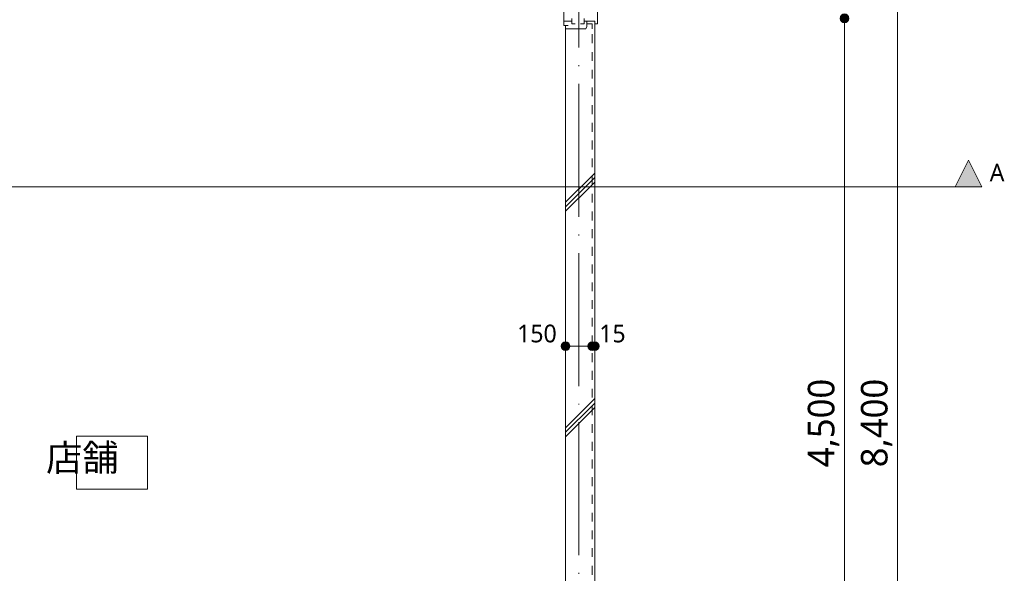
# Model space of a CAD drawing. Header units: millimetres. Extents: x 0 to 841, y 0 to 1188.
# Tile 50 of 98: x 266 to 377, y 993 to 1056. Entities that reach past the tile are written whole.
import ezdxf
from ezdxf.xclip import XClip

# ---------------------------------------------------------------- set-up
doc = ezdxf.new("R2010")
doc.units = ezdxf.units.MM
doc.header["$MEASUREMENT"] = 0
doc.header["$XCLIPFRAME"] = 0
for name, pattern in [('Wipeout_Contour', [1000, 0, -1000]), ('通り芯', [19, 15, -2, 0, -2]), ('ＪＷ点線１', [2, 1, -1])]:
    doc.linetypes.add(name, pattern=pattern)
for name, color, linetype, lineweight in [('Archicad窓_ペン_番号__23', 7, 'Continuous', 15), ('壁-躯体_ペン_番号__141', 7, 'Continuous', 15), ('壁-躯体_ペン_番号__41', 7, 'Continuous', 13), ('室名.★_ペン_番号__46', 7, 'Continuous', 13), ('寸法_ペン_番号__45', 7, 'Continuous', 13), ('寸法_ペン_番号__46', 7, 'Continuous', 13), ('断面図_ペン_番号__25', 7, 'Continuous', 15), ('断面図_ペン_番号__46', 7, 'Continuous', 13), ('通り芯_ペン_番号__139', 8, 'Continuous', 5)]:
    doc.layers.add(name, color=color, linetype=linetype, lineweight=lineweight)
for name, color, linetype, lineweight, true_color in [('Archicad窓_ペン_番号__63', 251, 'Continuous', 5, 0x6a6a6a), ('壁-躯体_ペン_番号__169', 253, 'Continuous', 5, 0xaaaaaa), ('室名.★_ペン_番号__85', 251, 'Continuous', 5, 0x6a6a6a), ('寸法_ペン_番号__85', 251, 'Continuous', 5, 0x6a6a6a), ('断面図_ペン_番号__85', 251, 'Continuous', 5, 0x6a6a6a)]:
    doc.layers.add(name, color=color, linetype=linetype, lineweight=lineweight, true_color=true_color)
for name, color, linetype in [('壁-躯体', 7, 'Continuous'), ('室名.★', 7, 'Continuous'), ('寸法', 7, 'Continuous'), ('断面図', 7, 'Continuous')]:
    doc.layers.add(name, color=color, linetype=linetype)
doc.styles.add('GENERATED_STYLE_1', font='meiryo.ttc')
pattern_1 = [(45, (93.15, 926.959), (-12.7279, 12.7279), []), (45, (92.896, 927.213), (-12.7279, 12.7279), []), (45, (92.642, 927.468), (-12.7279, 12.7279), [])]

# ---------------------------------------------------------------- blocks, each defined once
blk = doc.blocks.new('図面_5_5', base_point=(203.15, 1001.92))
at = {"layer": '寸法', "linetype": 'Continuous', "lineweight": 0, "true_color": 0x000000}
blk.add_hatch(color=18, dxfattribs=at).paths.add_polyline_path([(358.65, 1055.96), (358.69, 1055.77), (358.8, 1055.61), (358.96, 1055.5), (359.15, 1055.46), (359.34, 1055.5), (359.5, 1055.61), (359.61, 1055.77), (359.65, 1055.96), (359.61, 1056.15), (359.5, 1056.31), (359.34, 1056.42), (359.15, 1056.46), (358.96, 1056.42), (358.8, 1056.31), (358.69, 1056.15)])
at = {"layer": '断面図', "linetype": 'Continuous', "lineweight": 0, "true_color": 0x000000}
blk.add_hatch(color=18, dxfattribs=at).paths.add_polyline_path([(374.65, 1036.96), (373.15, 1039.96), (371.65, 1036.96)])
at = {"layer": 'Archicad窓_ペン_番号__23', "color": 7, "linetype": 'Continuous', "lineweight": 15}
for p, q in [((328.35, 1055.66), (327.45, 1055.66)), ((328.35, 1055.96), (328.35, 1055.36)), ((328.35, 1055.36), (328.75, 1055.36))]:
    blk.add_line(p, q, dxfattribs=at)
at = {"layer": '寸法_ペン_番号__45', "color": 7, "linetype": 'Continuous', "lineweight": 13}
blk.add_circle((359.15, 1055.96), 0.5, dxfattribs=at)
at = {"layer": '寸法_ペン_番号__85', "color": 251, "linetype": 'Continuous', "lineweight": 5, "true_color": 0x6a6a6a}
for p, q in [((365.15, 927.46), (365.15, 1094.46)), ((359.15, 966.46), (359.15, 1055.46))]:
    blk.add_line(p, q, dxfattribs=at)
at = {"layer": '断面図_ペン_番号__25', "color": 7, "linetype": 'Continuous', "lineweight": 15, "flags": 128}
blk.add_lwpolyline([(374.65, 1036.96), (371.65, 1036.96), (373.15, 1039.96)], close=True, dxfattribs=at)
at = {"layer": '寸法_ペン_番号__46', "color": 7, "linetype": 'Continuous', "lineweight": 13, "char_height": 2, "attachment_point": 7, "style": 'GENERATED_STYLE_1'}
for s, insert, width in [('\\A1;{\\pql;\\fMeiryo|b0|i0|c128|p0;\\W1.000000;150}', (322.18, 1019.36), 4.9688), ('\\A1;{\\pql;\\fMeiryo|b0|i0|c128|p0;\\W1.000000;15}', (331.45, 1019.36), 3.3125)]:
    blk.add_mtext(s, dxfattribs=dict(at, insert=insert, width=width))
at = {"layer": '寸法_ペン_番号__46', "color": 7, "linetype": 'Continuous', "lineweight": 13, "char_height": 3, "width": 11.334, "attachment_point": 7, "rotation": 90, "style": 'GENERATED_STYLE_1'}
for s, insert in [('\\A1;{\\pql;\\fMeiryo|b0|i0|c128|p0;\\W1.000000;4,500}', (358.55, 1005.29)), ('\\A1;{\\pql;\\fMeiryo|b0|i0|c128|p0;\\W1.000000;8,400}', (364.55, 1005.29))]:
    blk.add_mtext(s, dxfattribs=dict(at, insert=insert))
at = {"layer": '断面図_ペン_番号__46', "color": 7, "linetype": 'Continuous', "lineweight": 13, "insert": (375.55, 1037.56), "char_height": 2, "attachment_point": 7, "style": 'GENERATED_STYLE_1'}
blk.add_mtext('\\A1;{\\pql;\\pt0;\\fMeiryo|b0|i0|c128|p0;\\W1.000000;A}', dxfattribs=at)
at = {"color": 254, "linetype": 'Wipeout_Contour', "lineweight": 0, "ltscale": 4255.142235}
blk.add_wipeout([(330.65, 1054.76), (330.65, 967.16), (330.95, 967.16), (330.95, 1054.76)], dxfattribs=at).dxf.layer = '壁-躯体'
at = {"color": 254, "linetype": 'Wipeout_Contour', "lineweight": 0, "ltscale": 4172.430704}
blk.add_wipeout([(272.42, 1002.81), (280.42, 1002.81), (280.42, 1008.81), (272.42, 1008.81)], dxfattribs=at).dxf.layer = '室名.★'
at = {"layer": '壁-躯体_ペン_番号__169', "linetype": 'Continuous', "lineweight": 5, "true_color": 0xaaaaaa}
h = blk.add_hatch(dxfattribs=at)
h.set_pattern_fill('コンクリート_構造2_0005', color=253, style=0, pattern_type=2)
h.set_pattern_definition(pattern_1)
h.paths.add_polyline_path([(330.65, 1054.76), (330.65, 967.16), (330.95, 967.16), (330.95, 1054.76)])
at = {"layer": '室名.★_ペン_番号__85', "color": 251, "linetype": 'Continuous', "lineweight": 5, "true_color": 0x6a6a6a, "flags": 128}
blk.add_lwpolyline([(272.42, 1002.81), (280.42, 1002.81), (280.42, 1008.81), (272.42, 1008.81)], close=True, dxfattribs=at)
at = {"layer": '室名.★_ペン_番号__46', "color": 7, "linetype": 'Continuous', "lineweight": 13, "insert": (276.42, 1007.87), "char_height": 3, "attachment_point": 2, "style": 'GENERATED_STYLE_1'}
blk.add_mtext('\\A1;{\\pqc;\\pt0,920;\\fMeiryo|b0|i0|c128|p0;\\W1.000000;店舗\\fMeiryo|b0|i0|c128|p0;\\W1.000000;\\A1{\\H.66x;\\S^  ;}\\fMeiryo|b0|i0|c128|p0;\\W1.000000;\\fMeiryo|b0|i0|c128|p0;\\W1.000000;\\A1{\\H.66x;\\S^  ;}\\fMeiryo|b0|i0|c128|p0;\\W1.000000;\\fMeiryo|b0|i0|c128|p0;\\W1.000000;\\fMeiryo|b0|i0|c128|p0;\\W1.000000;\\fMeiryo|b0|i0|c128|p0;\\W1.000000;\\fMeiryo|b0|i0|c128|p0;\\W1.000000;\\fMeiryo|b0|i0|c128|p0;\\W1.000000;\\fMeiryo|b0|i0|c128|p0;\\W1.000000;\\A1{\\H.66x;\\S^  ;}\\fMeiryo|b0|i0|c128|p0;\\W1.000000;\\fMeiryo|b0|i0|c128|p0;\\W1.000000;\\A1{\\H.66x;\\S^  ;}\\fMeiryo|b0|i0|c128|p0;\\W1.000000;\\fMeiryo|b0|i0|c128|p0;\\W1.000000;\\fMeiryo|b0|i0|c128|p0;\\W1.000000;\\fMeiryo|b0|i0|c128|p0;\\W1.000000;\\fMeiryo|b0|i0|c128|p0;\\W1.000000;\\fMeiryo|b0|i0|c128|p0;\\W1.000000;\\fMeiryo|b0|i0|c128|p0;\\W1.000000;\\A1{\\H.66x;\\S^  ;}\\fMeiryo|b0|i0|c128|p0;\\W1.000000;\\fMeiryo|b0|i0|c128|p0;\\W1.000000;\\A1{\\H.66x;\\S^  ;}\\fMeiryo|b0|i0|c128|p0;\\W1.000000;\\fMeiryo|b0|i0|c128|p0;\\W1.000000;\\fMeiryo|b0|i0|c128|p0;\\W1.000000;\\fMeiryo|b0|i0|c128|p0;\\W1.000000;\\fMeiryo|b0|i0|c128|p0;\\W1.000000;\\fMeiryo|b0|i0|c128|p0;\\W1.000000;\\fMeiryo|b0|i0|c128|p0;\\W1.000000;\\A1{\\H.66x;\\S^  ;}\\fMeiryo|b0|i0|c128|p0;\\W1.000000;\\fMeiryo|b0|i0|c128|p0;\\W1.000000;\\A1{\\H.66x;\\S^  ;}\\fMeiryo|b0|i0|c128|p0;\\W1.000000;\\fMeiryo|b0|i0|c128|p0;\\W1.000000;\\fMeiryo|b0|i0|c128|p0;\\W1.000000;\\fMeiryo|b0|i0|c128|p0;\\W1.000000;\\fMeiryo|b0|i0|c128|p0;\\W1.000000;\\fMeiryo|b0|i0|c128|p0;\\W1.000000;\\fMeiryo|b0|i0|c128|p0;\\W1.000000;\\A1{\\H.66x;\\S^  ;}\\fMeiryo|b0|i0|c128|p0;\\W1.000000;\\fMeiryo|b0|i0|c128|p0;\\W1.000000;\\A1{\\H.66x;\\S^  ;}\\fMeiryo|b0|i0|c128|p0;\\W1.000000;\\fMeiryo|b0|i0|c128|p0;\\W1.000000;\\fMeiryo|b0|i0|c128|p0;\\W1.000000;\\fMeiryo|b0|i0|c128|p0;\\W1.000000;\\fMeiryo|b0|i0|c128|p0;\\W1.000000;\\fMeiryo|b0|i0|c128|p0;\\W1.000000;\\fMeiryo|b0|i0|c128|p0;\\W1.000000;\\fMeiryo|b0|i0|c128|p0;\\W1.000000;}', dxfattribs=at)
at = {"color": 254, "linetype": 'Wipeout_Contour', "lineweight": 0, "ltscale": 4253.094484}
blk.add_wipeout([(330.65, 1054.76), (327.65, 1054.76), (327.65, 967.16), (330.65, 967.16)], dxfattribs=at).dxf.layer = '壁-躯体'
at = {"layer": '壁-躯体_ペン_番号__169', "linetype": 'Continuous', "lineweight": 5, "true_color": 0xaaaaaa}
h = blk.add_hatch(dxfattribs=at)
h.set_pattern_fill('コンクリート_構造2_0005', color=253, style=0, pattern_type=2)
h.set_pattern_definition(pattern_1)
h.paths.add_polyline_path([(330.65, 1054.76), (327.65, 1054.76), (327.65, 967.16), (330.65, 967.16)])
at = {"layer": '寸法', "linetype": 'Continuous', "lineweight": 0, "true_color": 0x000000}
for points in [[(327.15, 1018.96), (327.19, 1018.77), (327.3, 1018.61), (327.46, 1018.5), (327.65, 1018.46), (327.84, 1018.5), (328, 1018.61), (328.11, 1018.77), (328.15, 1018.96), (328.11, 1019.15), (328, 1019.31), (327.84, 1019.42), (327.65, 1019.46), (327.46, 1019.42), (327.3, 1019.31), (327.19, 1019.15)], [(330.15, 1018.96), (330.19, 1018.77), (330.3, 1018.61), (330.46, 1018.5), (330.65, 1018.46), (330.84, 1018.5), (331, 1018.61), (331.11, 1018.77), (331.15, 1018.96), (331.11, 1019.15), (331, 1019.31), (330.84, 1019.42), (330.65, 1019.46), (330.46, 1019.42), (330.3, 1019.31), (330.19, 1019.15)], [(330.45, 1018.96), (330.49, 1018.77), (330.6, 1018.61), (330.76, 1018.5), (330.95, 1018.46), (331.14, 1018.5), (331.3, 1018.61), (331.41, 1018.77), (331.45, 1018.96), (331.41, 1019.15), (331.3, 1019.31), (331.14, 1019.42), (330.95, 1019.46), (330.76, 1019.42), (330.6, 1019.31), (330.49, 1019.15)]]:
    blk.add_hatch(color=18, dxfattribs=at).paths.add_polyline_path(points)
at = {"layer": 'Archicad窓_ペン_番号__23', "color": 7, "linetype": 'Continuous', "lineweight": 15}
for p, q in [((327.45, 1055.66), (327.45, 1055.16)), ((327.45, 1055.16), (327.95, 1055.16))]:
    blk.add_line(p, q, dxfattribs=at)
at = {"layer": 'Archicad窓_ペン_番号__63', "color": 251, "linetype": 'Continuous', "lineweight": 5, "true_color": 0x6a6a6a}
for p, q in [((327.45, 1078.76), (327.45, 1055.16)), ((327.45, 1055.16), (327.65, 1055.16))]:
    blk.add_line(p, q, dxfattribs=at)
at = {"layer": '壁-躯体_ペン_番号__141', "color": 7, "linetype": 'Continuous', "lineweight": 15}
blk.add_line((327.65, 1054.76), (327.65, 1055.16), dxfattribs=at)
at = {"layer": '壁-躯体_ペン_番号__141', "color": 7, "linetype": 'Continuous', "lineweight": 15, "flags": 128}
blk.add_lwpolyline([(327.65, 1054.76), (327.65, 967.16)], dxfattribs=at)
at = {"layer": '寸法_ペン_番号__45', "color": 7, "linetype": 'Continuous', "lineweight": 13}
for centre in [(327.65, 1018.96), (330.65, 1018.96), (330.95, 1018.96)]:
    blk.add_circle(centre, 0.5, dxfattribs=at)
at = {"layer": '寸法_ペン_番号__85', "color": 251, "linetype": 'Continuous', "lineweight": 5, "true_color": 0x6a6a6a}
for p, q in [((328.15, 1018.96), (330.15, 1018.96)), ((330.65, 1018.96), (330.95, 1018.96))]:
    blk.add_line(p, q, dxfattribs=at)
at = {"layer": '断面図_ペン_番号__85', "color": 251, "linetype": 'Continuous', "lineweight": 5, "true_color": 0x6a6a6a}
blk.add_line((190.65, 1036.96), (371.65, 1036.96), dxfattribs=at)
at = {"layer": '通り芯_ペン_番号__139', "color": 8, "linetype": '通り芯', "lineweight": 5}
blk.add_line((329.15, 1124.96), (329.15, 886.96), dxfattribs=at)
at = {"color": 254, "linetype": 'Wipeout_Contour', "lineweight": 0, "ltscale": 6635.130307}
blk.add_wipeout([(330.05, 1055.36), (330.65, 1055.36), (330.65, 1054.76), (330.95, 1054.76), (330.95, 1055.66), (330.05, 1055.66)], dxfattribs=at).dxf.layer = '壁-躯体'
at = {"layer": '壁-躯体_ペン_番号__169', "linetype": 'Continuous', "lineweight": 5, "true_color": 0xaaaaaa}
h = blk.add_hatch(dxfattribs=at)
h.set_pattern_fill('コンクリート_構造2_0005', color=253, style=0, pattern_type=2)
h.set_pattern_definition(pattern_1)
h.paths.add_polyline_path([(330.05, 1055.36), (330.65, 1055.36), (330.65, 1054.76), (330.95, 1054.76), (330.95, 1055.66), (330.05, 1055.66)])
at = {"layer": 'Archicad窓_ペン_番号__63', "color": 251, "linetype": 'Continuous', "lineweight": 5, "true_color": 0x6a6a6a}
blk.add_line((331.25, 1078.56), (331.25, 1055.36), dxfattribs=at)
at = {"color": 254, "linetype": 'Wipeout_Contour', "lineweight": 0, "ltscale": 5527.784541}
blk.add_wipeout([(329.95, 1054.76), (330.65, 1054.76), (330.65, 1055.36), (330.05, 1055.36), (330.05, 1055.06)], dxfattribs=at).dxf.layer = '壁-躯体'
at = {"layer": '壁-躯体_ペン_番号__169', "linetype": 'Continuous', "lineweight": 5, "true_color": 0xaaaaaa}
h = blk.add_hatch(dxfattribs=at)
h.set_pattern_fill('コンクリート_構造2_0005', color=253, style=0, pattern_type=2)
h.set_pattern_definition(pattern_1)
h.paths.add_polyline_path([(329.95, 1054.76), (330.65, 1054.76), (330.65, 1055.36), (330.05, 1055.36), (330.05, 1055.06)])
at = {"layer": 'Archicad窓_ペン_番号__23', "color": 7, "linetype": 'Continuous', "lineweight": 15}
for p, q in [((329.35, 1055.36), (329.75, 1055.36)), ((329.75, 1055.36), (329.75, 1055.96)), ((330.05, 1055.66), (329.75, 1055.66))]:
    blk.add_line(p, q, dxfattribs=at)
at = {"layer": 'Archicad窓_ペン_番号__63', "color": 251, "linetype": 'Continuous', "lineweight": 5, "true_color": 0x6a6a6a}
blk.add_line((331.25, 1055.36), (330.95, 1055.36), dxfattribs=at)
at = {"layer": '壁-躯体_ペン_番号__141', "color": 7, "linetype": 'Continuous', "lineweight": 15}
for p, q in [((330.05, 1055.66), (330.05, 1055.36)), ((330.95, 1055.66), (330.05, 1055.66)), ((330.05, 1055.36), (330.05, 1055.06)), ((330.95, 1054.76), (330.95, 1055.66)), ((329.95, 1054.76), (327.65, 1054.76)), ((330.05, 1055.06), (329.95, 1054.76))]:
    blk.add_line(p, q, dxfattribs=at)
at = {"layer": '壁-躯体_ペン_番号__141', "color": 7, "linetype": 'Continuous', "lineweight": 15, "flags": 128}
blk.add_lwpolyline([(330.95, 967.16), (330.95, 1054.76)], dxfattribs=at)
at = {"layer": '壁-躯体_ペン_番号__41', "color": 7, "linetype": 'ＪＷ点線１', "lineweight": 13}
for p, q in [((330.65, 1055.36), (330.05, 1055.36)), ((330.65, 1054.76), (330.65, 1055.36)), ((330.65, 967.16), (330.65, 1054.76))]:
    blk.add_line(p, q, dxfattribs=at)

msp = doc.modelspace()

# ---------------------------------------------------------------- block references
at = {"color": 7, "linetype": 'Continuous', "lineweight": 5}
ref = msp.add_blockref('図面_5_5', (203.15, 1001.92), dxfattribs=at)
XClip(ref).set_block_clipping_path([(28.9435049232, 854.4891387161), (377.3581049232, 1149.3547809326)])

doc.saveas('drawing.dxf')
